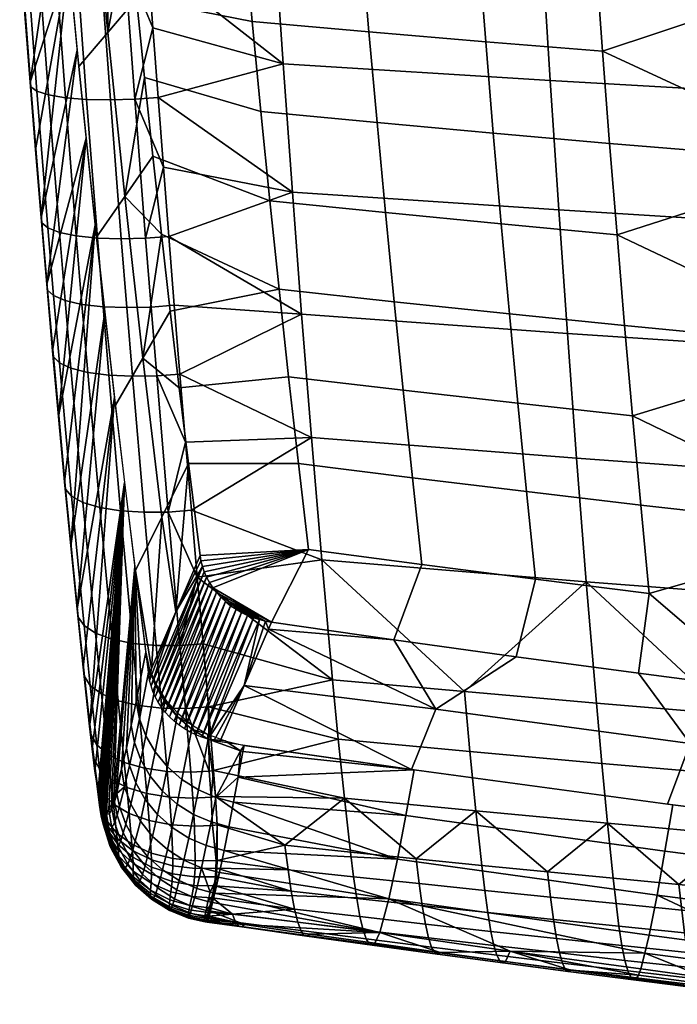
# Model space of a CAD drawing. Header units: millimetres. Extents: x -347 to 347, y -351 to 323.
# Tile 1 of 256: x -250 to -212, y -246 to -188. Entities that reach past the tile are written whole.
import ezdxf

# ---------------------------------------------------------------- set-up
doc = ezdxf.new("R2010")
doc.units = ezdxf.units.MM
doc.layers.add('ram', color=7, linetype='Continuous', true_color=0x282828)
doc.layers.add('sedak', color=7, linetype='Continuous', true_color=0x3f70a0)

msp = doc.modelspace()

# ---------------------------------------------------------------- meshes
at = {"layer": 'ram'}
mesh = msp.add_polyface(dxfattribs=at)
corners = [(-203.941, -168.769, 416.662), (-189.742, -175.318, 413.663), (-203.639, -174.585, 415.893), (-217.513, -173.762, 418.199), (-217.871, -168.016, 419.017), (-210.908, -168.403, 417.83), (-210.579, -174.185, 417.037), (-217.151, -179.243, 417.281), (-203.009, -185.666, 414.047), (-216.771, -184.698, 416.233), (-216.373, -190.122, 415.055), (-202.315, -196.638, 411.715), (-215.959, -195.513, 413.749), (-215.527, -200.869, 412.316), (-201.563, -207.482, 408.905), (-231.365, -172.848, 420.58), (-231.779, -167.174, 421.446), (-224.828, -167.606, 420.222), (-224.442, -173.316, 419.38), (-230.509, -183.637, 418.496), (-230.947, -178.257, 419.607), (-224.052, -178.761, 418.435), (-223.643, -184.179, 417.355), (-229.576, -194.291, 415.864), (-230.052, -188.982, 417.248), (-223.216, -189.564, 416.142), (-222.771, -194.915, 414.797), (-222.308, -200.227, 413.32), (-229.082, -199.561, 414.344), (-238.282, -172.356, 421.798), (-238.725, -166.72, 422.688), (-237.368, -183.07, 419.657), (-237.835, -177.729, 420.799), (-236.374, -193.644, 416.952), (-236.881, -188.376, 418.375), (-235.849, -198.869, 415.389), (-244.972, -172.954, 422.814), (-245.378, -168.214, 423.625), (-244.11, -182.363, 420.847), (-244.549, -177.671, 421.888), (-243.654, -187.026, 419.692), (-242.695, -196.257, 417.045), (-243.182, -191.658, 418.424), (-235.307, -204.05, 413.689), (-242.194, -200.82, 415.553), (-246.704, -174.373, 432.17), (-248.436, -175.793, 441.526), (-248.865, -170.669, 442.36), (-247.122, -169.441, 432.992), (-246.267, -179.282, 431.228), (-247.985, -180.894, 440.569), (-245.34, -189.021, 428.992), (-247.026, -191.015, 438.292), (-244.343, -198.633, 426.29), (-245.991, -201.008, 435.535), (-246.1, -168.722, 427.505), (-245.689, -173.542, 426.689), (-245.261, -178.338, 425.757), (-243.654, -187.026, 419.692), (-243.182, -191.658, 418.424), (-245.378, -168.214, 423.625), (-244.972, -172.954, 422.814), (-244.549, -177.671, 421.888), (-244.11, -182.363, 420.847), (-242.695, -196.257, 417.045), (-242.194, -200.82, 415.553)]
mesh.append_faces([[corners[k] for k in face] for face in [(0, 1, 2, 2), (3, 4, 5, 6), (6, 5, 0, 2), (6, 7, 3, 3), (7, 8, 9, 9), (8, 6, 2, 2), (6, 8, 7, 7), (10, 11, 12, 12), (8, 10, 9, 9), (11, 10, 8, 8), (11, 13, 12, 12), (14, 13, 11, 11), (15, 16, 17, 18), (18, 17, 4, 3), (19, 20, 21, 22), (22, 21, 7, 9), (21, 18, 3, 7), (20, 15, 18, 21), (23, 24, 25, 26), (26, 25, 10, 12), (25, 22, 9, 10), (24, 19, 22, 25), (27, 26, 12, 13), (28, 23, 26, 27), (29, 30, 16, 15), (31, 32, 20, 19), (32, 29, 15, 20), (33, 34, 24, 23), (34, 31, 19, 24), (35, 33, 23, 28), (29, 36, 37, 30), (31, 38, 39, 32), (34, 40, 38, 31), (35, 41, 42, 33), (43, 44, 41, 35), (33, 42, 40, 34), (32, 39, 36, 29), (45, 46, 47, 48), (49, 50, 46, 45), (51, 52, 50, 49), (53, 54, 52, 51), (45, 48, 55, 56), (57, 51, 49, 49), (51, 58, 59, 53), (49, 45, 56, 57), (55, 60, 61, 56), (62, 57, 56, 61), (63, 57, 62, 62), (51, 57, 63, 63), (58, 51, 63, 63), (64, 53, 59, 59), (65, 53, 64, 64)]])
mesh = msp.add_polyface(dxfattribs=at)
corners = [(-234.748, -209.182, 411.852), (-241.152, -209.827, 412.241), (-241.679, -205.344, 413.952), (-235.307, -204.05, 413.689), (-242.194, -200.82, 415.553), (-235.744, -223.554, 406.005), (-238.962, -221.821, 406.989), (-239.186, -221.532, 407.136), (-238.438, -222.349, 406.714), (-236.456, -223.402, 406.114), (-238.143, -222.584, 406.588), (-238.712, -222.094, 406.848), (-236.1, -223.49, 406.054), (-239.882, -219.958, 407.9), (-233.585, -219.288, 407.773), (-239.8, -220.281, 407.749), (-243.284, -208.097, 423.129), (-244.888, -210.851, 432.306), (-245.991, -201.008, 435.535), (-244.343, -198.633, 426.29), (-242.167, -217.394, 419.518), (-243.722, -220.522, 428.613), (-242.776, -226.256, 425.004), (-242.942, -226.643, 425.996), (-241.152, -209.827, 412.241), (-240.612, -214.265, 410.422), (-241.356, -222.947, 416.526), (-242.194, -200.82, 415.553), (-241.679, -205.344, 413.952), (-239.936, -219.638, 408.049), (-242.887, -226.963, 425.852), (-241.356, -222.947, 416.526), (-242.805, -227.285, 425.705), (-239.8, -220.281, 407.749), (-242.695, -227.607, 425.556), (-239.69, -220.602, 407.595), (-242.556, -227.924, 425.407), (-242.942, -226.643, 425.996), (-242.776, -226.256, 425.004), (-242.389, -228.235, 425.259), (-239.551, -220.92, 407.441), (-242.193, -228.536, 425.112), (-239.383, -221.231, 407.287), (-239.186, -221.532, 407.136), (-241.97, -228.824, 424.97), (-241.721, -229.097, 424.832), (-238.962, -221.821, 406.989), (-238.712, -222.094, 406.848), (-241.449, -229.352, 424.701), (-238.438, -222.349, 406.714), (-241.155, -229.587, 424.578), (-240.843, -229.799, 424.464), (-238.143, -222.584, 406.588), (-237.83, -222.797, 406.471), (-240.516, -229.987, 424.359), (-237.501, -222.986, 406.365), (-240.177, -230.151, 424.266), (-236.811, -223.289, 406.186), (-239.477, -230.403, 424.111), (-239.83, -230.29, 424.183), (-239.122, -230.491, 424.051), (-237.344, -227.256, 415.522), (-238.768, -230.555, 424.002), (-237.16, -223.15, 406.27), (-239.882, -219.958, 407.9), (-236.456, -223.402, 406.114), (-239.936, -219.638, 408.049)]
mesh.append_faces([[corners[k] for k in face] for face in [(0, 1, 2, 3), (4, 3, 2, 2), (5, 6, 7, 7), (8, 9, 10, 10), (11, 12, 8, 8), (5, 11, 6, 6), (13, 14, 15, 15), (16, 17, 18, 19), (20, 21, 17, 16), (22, 23, 21, 21), (22, 21, 20, 20), (16, 24, 25, 20), (22, 20, 26, 26), (27, 16, 19, 19), (20, 25, 26, 26), (24, 16, 28, 28), (27, 28, 16, 16), (25, 29, 26, 26), (30, 31, 32, 32), (33, 34, 32, 32), (34, 35, 36, 36), (37, 38, 30, 30), (39, 36, 40, 40), (41, 39, 42, 42), (43, 44, 41, 41), (45, 44, 46, 46), (38, 31, 30, 30), (47, 48, 45, 45), (48, 49, 50, 50), (51, 50, 52, 52), (51, 53, 54, 54), (55, 56, 54, 54), (57, 58, 59, 59), (60, 61, 62, 62), (59, 56, 63, 63), (60, 58, 61, 61), (32, 31, 33, 33), (64, 33, 31, 31), (40, 42, 39, 39), (35, 40, 36, 36), (33, 35, 34, 34), (43, 46, 44, 44), (49, 52, 50, 50), (47, 49, 48, 48), (46, 47, 45, 45), (42, 43, 41, 41), (53, 55, 54, 54), (63, 56, 55, 55), (57, 59, 63, 63), (53, 51, 52, 52), (65, 61, 58, 58), (66, 64, 31, 31)]])
mesh = msp.add_polyface(dxfattribs=at)
corners = [(-215.527, -200.869, 412.316), (-201.563, -207.482, 408.905), (-215.08, -206.185, 410.756), (-214.619, -211.46, 409.07), (-200.757, -218.177, 405.624), (-214.143, -216.69, 407.261), (-228.572, -204.787, 412.691), (-229.082, -199.561, 414.344), (-222.308, -200.227, 413.32), (-221.829, -205.498, 411.713), (-227.503, -215.098, 408.985), (-228.045, -209.967, 410.904), (-221.335, -210.726, 409.976), (-220.827, -215.907, 408.112), (-220.305, -221.038, 406.121), (-213.655, -221.873, 405.328), (-226.948, -220.177, 406.936), (-235.307, -204.05, 413.689), (-235.849, -198.869, 415.389), (-234.173, -214.262, 409.88), (-234.748, -209.182, 411.852), (-233.585, -219.288, 407.773), (-214.275, -226.545, 403.524), (-221.439, -225.579, 404.325), (-207.104, -227.478, 402.749), (-199.926, -228.38, 402.001), (-239.936, -219.638, 408.049), (-240.612, -214.265, 410.422), (-228.596, -224.582, 405.152), (-235.744, -223.554, 406.005), (-239.186, -221.532, 407.136), (-237.501, -222.986, 406.365), (-237.83, -222.797, 406.471), (-237.16, -223.15, 406.27), (-236.811, -223.289, 406.186), (-238.438, -222.349, 406.714), (-236.1, -223.49, 406.054), (-236.456, -223.402, 406.114), (-238.143, -222.584, 406.588), (-238.712, -222.094, 406.848), (-241.152, -209.827, 412.241), (-239.383, -221.231, 407.287), (-239.551, -220.92, 407.441), (-239.882, -219.958, 407.9), (-239.69, -220.602, 407.595), (-239.8, -220.281, 407.749), (-211.25, -230.657, 412.008), (-212.566, -234.2, 420.965), (-227.55, -232.169, 422.657), (-226.141, -228.647, 413.68), (-196.328, -232.53, 410.451), (-197.552, -236.092, 419.388), (-237.344, -227.256, 415.522), (-238.768, -230.555, 424.002), (-221.439, -225.579, 404.325), (-214.275, -226.545, 403.524), (-207.104, -227.478, 402.749), (-199.926, -228.38, 402.001), (-235.919, -223.957, 407.042), (-235.744, -223.554, 406.005), (-228.596, -224.582, 405.152), (-236.1, -223.49, 406.054), (-235.919, -223.957, 407.042), (-237.344, -227.256, 415.522), (-235.744, -223.554, 406.005), (-236.456, -223.402, 406.114), (-239.477, -230.403, 424.111), (-236.811, -223.289, 406.186)]
mesh.append_faces([[corners[k] for k in face] for face in [(0, 1, 2, 2), (3, 4, 5, 5), (1, 3, 2, 2), (4, 3, 1, 1), (6, 7, 8, 9), (9, 8, 0, 2), (10, 11, 12, 13), (13, 12, 3, 5), (12, 9, 2, 3), (11, 6, 9, 12), (14, 13, 5, 15), (16, 10, 13, 14), (17, 18, 7, 6), (19, 20, 11, 10), (20, 17, 6, 11), (21, 19, 10, 16), (15, 22, 23, 14), (24, 15, 4, 4), (15, 24, 22, 22), (25, 24, 4, 4), (4, 15, 5, 5), (21, 26, 27, 19), (28, 16, 14, 23), (29, 21, 16, 28), (30, 21, 29, 29), (31, 32, 33, 33), (34, 33, 32, 32), (35, 36, 37, 37), (37, 34, 38, 38), (38, 34, 32, 32), (36, 39, 29, 29), (19, 27, 40, 20), (30, 41, 21, 21), (41, 42, 21, 21), (43, 26, 21, 21), (42, 44, 21, 21), (44, 45, 21, 21), (46, 47, 48, 49), (50, 51, 47, 46), (52, 48, 53, 53), (49, 48, 52, 52), (49, 54, 55, 46), (46, 56, 57, 50), (58, 49, 52, 52), (59, 60, 58, 58), (60, 49, 58, 58), (54, 49, 60, 60), (56, 46, 55, 55), (61, 62, 63, 63), (62, 61, 64, 64), (61, 63, 65, 65), (65, 66, 67, 67)]])
at = {"layer": 'sedak'}
mesh = msp.add_polyface(dxfattribs=at)
corners = [(-247.499, -219.07, 468.19), (-246.067, -200.305, 435.746), (-245.513, -205.368, 434.169), (-248.219, -211.512, 470.685), (-246.603, -195.202, 437.2), (-249.242, -199.851, 473.822), (-247.617, -184.893, 439.73), (-247.12, -190.064, 438.528), (-248.093, -179.692, 440.806), (-249.884, -191.933, 475.566), (-248.909, -203.766, 472.85), (-247.126, -222.765, 466.793), (-244.941, -210.39, 432.469), (-246.394, -229.515, 463.754), (-246.767, -226.182, 465.363), (-248.567, -207.661, 471.804), (-247.861, -215.335, 469.477), (-249.567, -195.899, 474.727), (-250.192, -187.951, 476.341), (-245.183, -192.965, 482.541), (-243.756, -192.922, 482.885), (-244.354, -184.741, 484.397), (-245.783, -184.789, 484.057), (-246.573, -192.94, 481.875), (-247.175, -184.779, 483.392), (-247.814, -192.842, 480.9), (-248.418, -184.706, 482.416), (-248.805, -192.675, 479.68), (-249.411, -184.573, 481.191), (-249.483, -192.453, 478.313), (-250.089, -184.392, 479.817), (-249.832, -192.199, 476.91), (-250.44, -184.18, 478.406), (-245.939, -201.055, 480.091), (-244.552, -201.097, 480.759), (-247.177, -200.929, 479.12), (-248.165, -200.725, 477.906), (-248.841, -200.461, 476.548), (-249.19, -200.161, 475.155), (-245.611, -205.08, 479.093), (-244.226, -205.131, 479.761), (-246.847, -204.938, 478.123), (-247.834, -204.713, 476.914), (-248.508, -204.426, 475.562), (-248.857, -204.101, 474.176), (-245.275, -209.087, 478.017), (-243.893, -209.149, 478.685), (-246.508, -208.929, 477.05), (-247.493, -208.683, 475.845), (-248.167, -208.371, 474.5), (-248.515, -208.021, 473.122), (-245.81, -216.83, 474.645), (-244.584, -217.028, 475.604), (-246.789, -216.534, 473.455), (-247.46, -216.165, 472.13), (-247.807, -215.754, 470.774), (-247.07, -223.258, 468.056), (-246.723, -223.745, 469.377), (-249.567, -195.899, 474.727), (-249.242, -199.851, 473.822), (-250.192, -187.951, 476.341), (-249.884, -191.933, 475.566), (-248.909, -203.766, 472.85), (-248.567, -207.661, 471.804), (-248.219, -211.512, 470.685), (-247.861, -215.335, 469.477), (-250.491, -183.957, 477.053), (-247.499, -219.07, 468.19)]
mesh.append_faces([[corners[k] for k in face] for face in [(0, 1, 2, 2), (3, 4, 1, 1), (5, 6, 7, 7), (8, 6, 9, 9), (10, 7, 4, 4), (11, 2, 12, 12), (13, 14, 12, 12), (14, 11, 12, 12), (4, 3, 15, 15), (1, 16, 3, 3), (0, 2, 11, 11), (1, 0, 16, 16), (6, 5, 17, 17), (10, 4, 15, 15), (5, 7, 10, 10), (6, 17, 9, 9), (8, 9, 18, 18), (19, 20, 21, 22), (23, 19, 22, 24), (25, 23, 24, 26), (27, 25, 26, 28), (29, 27, 28, 30), (31, 29, 30, 32), (33, 34, 19, 23), (35, 33, 23, 25), (36, 35, 25, 27), (37, 36, 27, 29), (38, 37, 29, 31), (39, 40, 34, 33), (41, 39, 33, 35), (42, 41, 35, 36), (43, 42, 36, 37), (44, 43, 37, 38), (45, 46, 40, 39), (47, 45, 39, 41), (48, 47, 41, 42), (49, 48, 42, 43), (50, 49, 43, 44), (51, 52, 45, 47), (53, 51, 47, 48), (54, 53, 48, 49), (55, 54, 49, 50), (56, 57, 54, 55), (31, 58, 59, 38), (32, 60, 61, 31), (38, 59, 62, 44), (44, 62, 63, 50), (50, 64, 65, 55), (32, 66, 60, 60), (31, 61, 58, 58), (67, 55, 65, 65), (64, 50, 63, 63)]])
mesh = msp.add_polyface(dxfattribs=at)
corners = [(-202.337, -215.071, 474.82), (-201.808, -222.382, 472.5), (-186.253, -223.492, 471.277), (-186.742, -216.11, 473.618), (-217.896, -213.948, 476.118), (-217.329, -221.183, 473.821), (-233.416, -212.742, 477.513), (-232.811, -219.895, 475.24), (-187.208, -208.657, 475.683), (-171.115, -217.065, 472.512), (-171.543, -209.548, 474.601), (-202.839, -207.689, 476.86), (-218.435, -206.642, 478.131), (-233.992, -205.517, 479.496), (-187.643, -201.284, 477.472), (-171.944, -202.113, 476.413), (-203.31, -200.383, 478.624), (-218.94, -199.409, 479.868), (-234.53, -198.362, 481.204), (-188.076, -193.551, 479.106), (-172.341, -194.314, 478.071), (-203.777, -192.721, 480.232), (-219.441, -191.823, 481.448), (-235.064, -190.859, 482.754), (-188.483, -185.824, 480.509), (-172.716, -186.519, 479.496), (-204.216, -185.068, 481.61), (-219.912, -184.25, 482.799), (-235.567, -183.371, 484.077), (-240.101, -220.913, 475.373), (-240.438, -216.996, 476.71), (-240.777, -213.011, 477.956), (-241.11, -209.018, 479.104), (-241.44, -204.996, 480.173), (-241.763, -200.96, 481.164), (-242.39, -192.824, 482.936), (-242.986, -184.648, 484.442), (-242.08, -196.897, 482.085), (-242.692, -188.741, 483.721), (-243.273, -180.536, 485.101), (-244.552, -201.097, 480.759), (-243.127, -201.06, 481.107), (-243.756, -192.922, 482.885), (-245.183, -192.965, 482.541), (-244.226, -205.131, 479.761), (-242.803, -205.098, 480.111), (-243.893, -209.149, 478.685), (-242.472, -209.121, 479.038), (-243.209, -217.115, 476.272), (-241.795, -217.099, 476.632), (-244.584, -217.028, 475.604), (-245.275, -209.087, 478.017), (-244.354, -184.741, 484.397), (-242.692, -188.741, 483.721), (-242.986, -184.648, 484.442), (-243.273, -180.536, 485.101), (-242.08, -196.897, 482.085), (-242.39, -192.824, 482.936), (-241.763, -200.96, 481.164), (-241.44, -204.996, 480.173), (-241.11, -209.018, 479.104), (-240.438, -216.996, 476.71), (-240.777, -213.011, 477.956), (-240.101, -220.913, 475.373)]
mesh.append_faces([[corners[k] for k in face] for face in [(0, 1, 2, 3), (4, 5, 1, 0), (6, 7, 5, 4), (8, 3, 9, 10), (11, 0, 3, 8), (12, 4, 0, 11), (13, 6, 4, 12), (14, 8, 10, 15), (16, 11, 8, 14), (17, 12, 11, 16), (18, 13, 12, 17), (19, 14, 15, 20), (21, 16, 14, 19), (22, 17, 16, 21), (23, 18, 17, 22), (24, 19, 20, 25), (26, 21, 19, 24), (27, 22, 21, 26), (28, 23, 22, 27), (29, 7, 30, 30), (31, 6, 32, 32), (13, 33, 32, 32), (13, 32, 6, 6), (30, 6, 31, 31), (34, 33, 13, 13), (23, 35, 18, 18), (18, 34, 13, 13), (28, 36, 23, 23), (18, 35, 37, 37), (37, 34, 18, 18), (23, 36, 38, 38), (39, 36, 28, 28), (38, 35, 23, 23), (7, 6, 30, 30), (40, 41, 42, 43), (44, 45, 41, 40), (46, 47, 45, 44), (48, 49, 47, 46), (50, 48, 46, 51), (52, 53, 54, 54), (52, 54, 55, 55), (42, 56, 57, 57), (41, 58, 56, 56), (59, 45, 47, 60), (49, 61, 62, 62), (47, 62, 60, 60), (58, 41, 45, 59), (49, 63, 61, 61), (42, 57, 53, 53), (53, 52, 42, 42), (41, 56, 42, 42), (49, 62, 47, 47)]])
mesh = msp.add_polyface(dxfattribs=at)
corners = [(-244.539, -232.166, 445.943), (-243.75, -220.296, 428.706), (-244.249, -230.934, 442.06), (-243.964, -229.606, 438.184), (-244.977, -233.8, 451.714), (-244.353, -215.367, 430.648), (-245.266, -234.518, 455.299), (-245.125, -234.228, 453.59), (-244.834, -233.305, 449.854), (-245.869, -233.639, 461.114), (-245.836, -233.846, 460.906), (-245.569, -234.636, 458.617), (-245.492, -234.678, 457.822), (-245.418, -234.669, 457.024), (-245.606, -234.594, 458.992), (-245.645, -234.535, 459.363), (-245.714, -234.382, 459.987), (-245.745, -234.285, 460.253), (-245.679, -234.468, 459.678), (-245.777, -234.16, 460.507), (-245.806, -234.014, 460.715), (-244.941, -210.39, 432.469), (-246.394, -229.515, 463.754), (-245.902, -233.421, 461.31), (-246.078, -232.128, 462.259), (-246.238, -230.838, 463.034), (-245.087, -224.548, 471.835), (-243.873, -224.797, 472.78), (-244.584, -217.028, 475.604), (-245.81, -216.83, 474.645), (-246.057, -224.187, 470.67), (-246.789, -216.534, 473.455), (-246.723, -223.745, 469.377), (-247.46, -216.165, 472.13), (-244.735, -228.155, 470.305), (-243.53, -228.438, 471.238), (-245.698, -227.751, 469.161), (-246.36, -227.26, 467.893), (-246.708, -226.724, 466.599), (-247.07, -223.258, 468.056), (-244.374, -231.765, 468.524), (-243.185, -232.101, 469.434), (-245.325, -231.298, 467.416), (-245.982, -230.737, 466.192), (-246.33, -230.127, 464.945), (-245.169, -232.727, 466.618), (-244.225, -233.226, 467.706), (-245.823, -232.131, 465.42), (-246.171, -231.486, 464.199), (-246.005, -232.838, 463.374), (-245.656, -233.546, 464.542), (-247.807, -215.754, 470.774), (-247.499, -219.07, 468.19), (-247.126, -222.765, 466.793), (-246.767, -226.182, 465.363), (-246.402, -229.639, 463.991), (-246.245, -230.97, 463.266), (-246.084, -232.272, 462.481), (-246.394, -229.515, 463.754), (-246.238, -230.838, 463.034), (-246.078, -232.128, 462.259), (-245.903, -233.454, 461.348), (-244.349, -233.188, 445.643), (-244.539, -232.166, 445.943), (-244.249, -230.934, 442.06), (-244.057, -231.943, 441.737), (-243.964, -229.606, 438.184), (-243.769, -230.604, 437.841)]
mesh.append_faces([[corners[k] for k in face] for face in [(0, 1, 2, 2), (2, 1, 3, 3), (4, 5, 1, 1), (6, 5, 7, 7), (8, 4, 1, 1), (7, 5, 4, 4), (9, 5, 10, 10), (0, 8, 1, 1), (11, 5, 12, 12), (13, 12, 5, 5), (14, 15, 5, 5), (11, 14, 5, 5), (13, 5, 6, 6), (16, 17, 5, 5), (5, 18, 16, 16), (5, 17, 19, 19), (5, 19, 20, 20), (18, 5, 15, 15), (20, 10, 5, 5), (21, 5, 22, 22), (9, 23, 5, 5), (23, 24, 5, 5), (5, 24, 25, 25), (25, 22, 5, 5), (26, 27, 28, 29), (30, 26, 29, 31), (32, 30, 31, 33), (34, 35, 27, 26), (36, 34, 26, 30), (37, 36, 30, 32), (38, 37, 32, 39), (40, 41, 35, 34), (42, 40, 34, 36), (43, 42, 36, 37), (44, 43, 37, 38), (45, 46, 40, 42), (47, 45, 42, 43), (48, 47, 43, 44), (49, 50, 47, 48), (51, 52, 53, 39), (39, 53, 54, 38), (55, 56, 48, 44), (49, 48, 56, 57), (56, 55, 58, 58), (56, 59, 60, 57), (38, 54, 55, 55), (60, 61, 57, 57), (38, 55, 44, 44), (55, 54, 58, 58), (59, 56, 58, 58), (62, 63, 64, 65), (65, 64, 66, 67)]])
mesh = msp.add_polyface(dxfattribs=at)
corners = [(-227.891, -234.877, 429.66), (-227.394, -232.191, 422.639), (-212.253, -234.24, 420.931), (-212.719, -236.957, 428.03), (-185.74, -230.752, 468.601), (-185.469, -234.373, 467.071), (-177.711, -234.948, 466.486), (-177.971, -231.308, 468.019), (-201.254, -229.57, 469.841), (-200.962, -233.147, 468.318), (-193.22, -233.772, 467.682), (-193.501, -230.173, 469.209), (-216.734, -228.292, 471.18), (-216.42, -231.824, 469.665), (-208.695, -232.498, 468.979), (-208.999, -228.942, 470.498), (-216.089, -235.322, 467.962), (-208.376, -236.022, 467.279), (-200.654, -236.696, 466.621), (-232.176, -226.919, 472.619), (-231.841, -230.402, 471.111), (-224.135, -231.125, 470.375), (-224.46, -227.617, 471.887), (-231.488, -233.847, 469.402), (-223.793, -234.597, 468.669), (-186.253, -223.492, 471.277), (-170.666, -224.513, 470.152), (-201.808, -222.382, 472.5), (-217.329, -221.183, 473.821), (-232.811, -219.895, 475.24), (-186.742, -216.11, 473.618), (-171.115, -217.065, 472.512), (-237.705, -232.617, 428.644), (-239.025, -233.765, 469.772), (-234.97, -236.613, 467.881), (-240.101, -220.913, 475.373), (-239.759, -224.822, 473.909), (-239.14, -232.238, 470.595), (-239.441, -228.503, 472.381), (-237.981, -234.091, 432.558), (-237.427, -231.119, 424.75), (-237.361, -230.762, 423.83), (-240.033, -233.372, 432.676), (-239.015, -233.813, 432.586), (-239.291, -235.249, 436.508), (-240.312, -234.806, 436.592), (-239.407, -232.266, 470.588), (-239.14, -232.238, 470.595), (-239.441, -228.503, 472.381), (-239.025, -233.765, 469.772), (-239.291, -233.791, 469.762), (-239.203, -235.447, 468.77), (-238.94, -235.422, 468.784), (-238.254, -235.528, 436.484), (-237.981, -234.091, 432.558), (-237.427, -231.119, 424.75), (-237.705, -232.617, 428.644), (-237.564, -231.091, 424.751), (-237.361, -230.762, 423.83), (-239.468, -230.404, 424.878), (-240.422, -229.807, 425.04), (-239.494, -230.1, 424.208), (-238.469, -230.508, 423.99)]
mesh.append_faces([[corners[k] for k in face] for face in [(0, 1, 2, 3), (4, 5, 6, 7), (8, 9, 10, 11), (11, 10, 5, 4), (12, 13, 14, 15), (13, 16, 17, 14), (14, 17, 18, 9), (15, 14, 9, 8), (19, 20, 21, 22), (20, 23, 24, 21), (21, 24, 16, 13), (22, 21, 13, 12), (25, 4, 7, 7), (26, 25, 7, 7), (11, 4, 25, 25), (27, 8, 11, 11), (25, 27, 11, 11), (15, 8, 27, 27), (28, 12, 15, 15), (27, 28, 15, 15), (22, 12, 28, 28), (29, 19, 22, 22), (28, 29, 22, 22), (30, 25, 26, 31), (0, 32, 1, 1), (33, 34, 23, 23), (35, 19, 29, 29), (19, 35, 36, 36), (37, 23, 20, 20), (19, 38, 20, 20), (38, 19, 36, 36), (39, 32, 0, 0), (32, 40, 1, 1), (40, 41, 1, 1), (33, 23, 37, 37), (37, 20, 38, 38), (42, 43, 44, 45), (46, 47, 48, 48), (49, 50, 51, 52), (50, 49, 47, 47), (50, 47, 46, 46), (53, 44, 43, 54), (55, 56, 57, 57), (56, 54, 43, 43), (58, 55, 57, 57), (59, 43, 42, 42), (43, 59, 57, 57), (59, 60, 61, 61), (62, 59, 61, 61), (56, 43, 57, 57), (62, 58, 57, 57), (62, 57, 59, 59)]])
mesh = msp.add_polyface(dxfattribs=at)
corners = [(-243.399, -226.771, 430.454), (-243.683, -228.213, 434.329), (-243.75, -220.296, 428.706), (-243.964, -229.606, 438.184), (-243.115, -225.303, 426.588), (-242.511, -224.92, 473.445), (-241.109, -224.922, 473.814), (-241.795, -217.099, 476.632), (-243.209, -217.115, 476.272), (-243.873, -224.797, 472.78), (-244.584, -217.028, 475.604), (-242.178, -228.585, 471.9), (-240.784, -228.601, 472.273), (-243.53, -228.438, 471.238), (-241.851, -232.288, 470.088), (-240.472, -232.327, 470.469), (-243.185, -232.101, 469.434), (-241.72, -233.795, 469.252), (-240.351, -233.847, 469.636), (-243.045, -233.589, 468.602), (-244.225, -233.226, 467.706), (-244.374, -231.765, 468.524), (-241.606, -235.414, 468.244), (-240.253, -235.491, 468.632), (-242.913, -235.171, 467.606), (-244.076, -234.759, 466.738), (-243.138, -233.925, 441.142), (-242.419, -234.812, 440.898), (-242.709, -236.093, 444.872), (-243.43, -235.195, 445.094), (-243.688, -232.955, 441.426), (-243.981, -234.212, 445.356), (-241.274, -234.198, 436.739), (-240.312, -234.806, 436.592), (-240.592, -236.19, 440.572), (-241.558, -235.577, 440.706), (-242.132, -233.441, 436.947), (-242.849, -232.564, 437.208), (-243.398, -231.604, 437.511), (-243.769, -230.604, 437.841), (-244.057, -231.943, 441.737), (-240.992, -232.769, 432.831), (-240.033, -233.372, 432.676), (-241.848, -232.018, 433.048), (-242.563, -231.148, 433.319), (-243.113, -230.196, 433.633), (-243.486, -229.204, 433.975), (-239.759, -224.822, 473.909), (-240.101, -220.913, 475.373), (-239.441, -228.503, 472.381), (-239.407, -232.266, 470.588), (-239.291, -233.791, 469.762), (-239.203, -235.447, 468.77), (-239.468, -230.404, 424.878), (-240.422, -229.807, 425.04), (-241.274, -229.065, 425.265), (-239.494, -230.1, 424.208), (-240.423, -229.554, 424.48), (-241.989, -228.205, 425.546), (-241.934, -228.111, 425.182), (-242.486, -227.245, 425.606), (-242.539, -227.264, 425.87), (-241.241, -228.886, 424.806), (-242.914, -226.284, 426.223), (-242.885, -226.304, 426.075), (-243.964, -229.606, 438.184), (-243.683, -228.213, 434.329), (-243.115, -225.303, 426.588), (-243.399, -226.771, 430.454)]
mesh.append_faces([[corners[k] for k in face] for face in [(0, 1, 2, 2), (1, 3, 2, 2), (2, 4, 0, 0), (5, 6, 7, 8), (9, 5, 8, 10), (11, 12, 6, 5), (13, 11, 5, 9), (14, 15, 12, 11), (16, 14, 11, 13), (17, 18, 15, 14), (19, 17, 14, 16), (20, 19, 16, 21), (22, 23, 18, 17), (24, 22, 17, 19), (25, 24, 19, 20), (26, 27, 28, 29), (30, 26, 29, 31), (32, 33, 34, 35), (36, 32, 35, 27), (37, 36, 27, 26), (38, 37, 26, 30), (39, 38, 30, 40), (41, 42, 33, 32), (43, 41, 32, 36), (44, 43, 36, 37), (45, 44, 37, 38), (46, 45, 38, 39), (6, 47, 48, 48), (47, 6, 12, 49), (12, 50, 49, 49), (7, 6, 48, 48), (12, 15, 50, 50), (15, 18, 51, 50), (18, 23, 52, 51), (53, 42, 41, 54), (54, 41, 43, 55), (56, 54, 57, 57), (57, 54, 55, 55), (44, 58, 55, 43), (55, 58, 59, 59), (60, 58, 61, 61), (59, 58, 60, 60), (62, 55, 59, 59), (62, 57, 55, 55), (45, 61, 58, 44), (46, 63, 61, 45), (60, 61, 64, 64), (39, 65, 66, 46), (63, 67, 64, 64), (63, 64, 61, 61), (46, 68, 67, 63), (68, 46, 66, 66)]])
mesh = msp.add_polyface(dxfattribs=at)
corners = [(-245.008, -234.204, 465.691), (-244.076, -234.759, 466.738), (-244.225, -233.226, 467.706), (-245.169, -232.727, 466.618), (-245.656, -233.546, 464.542), (-245.823, -232.131, 465.42), (-245.462, -235.095, 463.333), (-244.826, -235.88, 464.355), (-245.814, -234.257, 462.297), (-246.005, -232.838, 463.374), (-245.776, -234.512, 462.057), (-245.423, -235.387, 463.047), (-245.736, -234.765, 461.787), (-245.381, -235.686, 462.711), (-244.647, -234.339, 449.579), (-244.28, -235.376, 449.317), (-244.426, -235.89, 451.225), (-244.792, -234.844, 451.463), (-244.349, -233.188, 445.643), (-243.981, -234.212, 445.356), (-244.057, -231.943, 441.737), (-243.688, -232.955, 441.426), (-245.836, -233.877, 460.935), (-245.806, -234.047, 460.742), (-245.698, -234.983, 461.514), (-245.776, -234.196, 460.528), (-245.743, -234.327, 460.27), (-245.608, -235.385, 460.722), (-245.654, -235.206, 461.148), (-246.084, -232.272, 462.481), (-245.903, -233.454, 461.348), (-245.87, -233.673, 461.15), (-245.869, -233.639, 461.114), (-245.806, -234.014, 460.715), (-245.777, -234.16, 460.507), (-245.902, -233.421, 461.31), (-245.836, -233.846, 460.906), (-246.078, -232.128, 462.259), (-245.712, -234.424, 460.001), (-245.676, -234.517, 459.69), (-245.528, -235.594, 459.965), (-245.569, -235.498, 460.36), (-245.448, -235.723, 459.157), (-245.49, -235.664, 459.59), (-245.642, -234.584, 459.373), (-245.603, -234.651, 458.999), (-244.943, -235.289, 453.388), (-245.089, -235.6, 455.168), (-245.24, -234.771, 455.267), (-245.098, -234.476, 453.542), (-244.945, -234.071, 451.648), (-244.802, -233.574, 449.781), (-244.834, -233.305, 449.854), (-244.539, -232.166, 445.943), (-245.679, -234.468, 459.678), (-245.745, -234.285, 460.253), (-245.714, -234.382, 459.987), (-245.606, -234.594, 458.992), (-245.569, -234.636, 458.617), (-245.565, -234.693, 458.623), (-245.492, -234.678, 457.822), (-245.645, -234.535, 459.363), (-245.482, -234.798, 457.824), (-245.418, -234.669, 457.024), (-245.408, -234.788, 457.021), (-245.266, -234.518, 455.299), (-245.125, -234.228, 453.59), (-244.977, -233.8, 451.714)]
mesh.append_faces([[corners[k] for k in face] for face in [(0, 1, 2, 3), (4, 0, 3, 5), (6, 7, 0, 4), (8, 6, 4, 9), (10, 11, 6, 8), (12, 13, 11, 10), (14, 15, 16, 17), (18, 19, 15, 14), (20, 21, 19, 18), (22, 23, 24, 12), (25, 26, 27, 28), (23, 25, 28, 24), (29, 30, 8, 9), (30, 31, 10, 8), (31, 32, 22, 22), (12, 10, 31, 22), (23, 33, 34, 25), (30, 35, 32, 31), (22, 36, 33, 23), (36, 22, 32, 32), (35, 30, 37, 37), (38, 39, 40, 41), (42, 43, 44, 45), (46, 47, 48, 49), (14, 17, 50, 51), (52, 51, 50, 50), (51, 18, 14, 14), (17, 46, 49, 50), (53, 18, 51, 51), (41, 27, 26, 38), (39, 38, 54, 54), (26, 55, 56, 38), (39, 44, 43, 40), (45, 57, 58, 59), (44, 57, 45, 45), (58, 60, 59, 59), (44, 39, 54, 54), (55, 25, 34, 34), (26, 25, 55, 55), (54, 38, 56, 56), (57, 44, 61, 61), (54, 61, 44, 44), (60, 62, 59, 59), (63, 64, 62, 60), (65, 64, 63, 63), (65, 49, 48, 48), (49, 65, 66, 66), (66, 67, 49, 49), (64, 65, 48, 48), (50, 49, 67, 67), (53, 51, 52, 52), (67, 52, 50, 50)]])
mesh = msp.add_polyface(dxfattribs=at)
corners = [(-233.516, -241.81, 455.039), (-237.329, -241.256, 455.385), (-229.406, -241.727, 450.913), (-237.671, -241.35, 459.233), (-237.495, -241.389, 457.304), (-233.679, -241.928, 456.961), (-233.853, -241.869, 458.888), (-229.7, -242.355, 454.699), (-229.861, -242.459, 456.623), (-230.033, -242.38, 458.55), (-238.04, -240.641, 462.828), (-237.852, -241.112, 461.073), (-234.031, -241.608, 460.725), (-234.216, -241.113, 462.477), (-230.208, -242.095, 460.384), (-230.39, -241.577, 462.13), (-234.405, -240.351, 464.096), (-230.576, -240.793, 463.744), (-234.598, -239.299, 465.542), (-230.766, -239.723, 465.185), (-234.785, -238.044, 466.779), (-230.95, -238.455, 466.415), (-234.97, -236.613, 467.881), (-231.132, -237.013, 467.513), (-231.488, -233.847, 469.402), (-239.078, -239.418, 448.582), (-228.885, -239.754, 443.747), (-239.059, -238.989, 465.735), (-238.932, -237.501, 467.255), (-238.954, -237.956, 466.849), (-239.497, -241.093, 457.305), (-239.426, -240.86, 454.934), (-239.329, -240.476, 452.78), (-239.208, -239.963, 450.592), (-239.514, -241.122, 458.491), (-239.515, -241.072, 459.792), (-228.382, -237.428, 436.648), (-238.527, -236.916, 440.482), (-238.254, -235.528, 436.484), (-237.981, -234.091, 432.558), (-238.8, -238.215, 444.512), (-239.459, -240.771, 461.878), (-238.995, -238.467, 466.336), (-238.94, -235.422, 468.784), (-239.025, -233.765, 469.772), (-239.505, -241.008, 460.463), (-239.199, -239.698, 464.697), (-239.409, -240.556, 462.683), (-239.344, -240.281, 463.494), (-238.932, -237.501, 467.255), (-238.982, -237.505, 467.252), (-239.004, -237.959, 466.845), (-238.954, -237.956, 466.849), (-238.94, -235.422, 468.784), (-238.995, -238.467, 466.336), (-239.038, -238.47, 466.332), (-239.101, -238.991, 465.73), (-239.059, -238.989, 465.735), (-238.527, -236.916, 440.482), (-239.567, -236.637, 440.499), (-239.291, -235.249, 436.508), (-238.254, -235.528, 436.484), (-239.078, -239.418, 448.582), (-239.352, -239.361, 448.577), (-238.8, -238.215, 444.512)]
mesh.append_faces([[corners[k] for k in face] for face in [(0, 1, 2, 2), (3, 4, 5, 6), (4, 1, 0, 5), (5, 0, 7, 8), (6, 5, 8, 9), (10, 11, 12, 13), (11, 3, 6, 12), (12, 6, 9, 14), (13, 12, 14, 15), (10, 13, 16, 16), (16, 13, 15, 17), (18, 16, 17, 19), (20, 18, 19, 21), (22, 20, 21, 23), (22, 23, 24, 24), (2, 25, 26, 26), (18, 27, 16, 16), (22, 28, 20, 20), (20, 29, 18, 18), (30, 31, 1, 1), (32, 1, 31, 31), (32, 33, 2, 2), (2, 33, 25, 25), (34, 4, 3, 3), (4, 34, 30, 30), (34, 3, 35, 35), (1, 4, 30, 30), (36, 37, 38, 38), (39, 36, 38, 38), (40, 37, 26, 26), (40, 26, 25, 25), (2, 1, 32, 32), (10, 41, 11, 11), (29, 42, 18, 18), (20, 28, 29, 29), (27, 18, 42, 42), (43, 28, 22, 22), (44, 43, 22, 22), (45, 35, 3, 3), (46, 10, 16, 16), (47, 10, 48, 48), (47, 41, 10, 10), (10, 46, 48, 48), (16, 27, 46, 46), (11, 45, 3, 3), (49, 50, 51, 52), (50, 49, 53, 53), (54, 55, 56, 57), (52, 51, 55, 55), (54, 52, 55, 55), (58, 59, 60, 61), (62, 63, 64, 64)]])
mesh = msp.add_polyface(dxfattribs=at)
corners = [(-228.382, -237.428, 436.648), (-227.891, -234.877, 429.66), (-212.719, -236.957, 428.03), (-213.179, -239.538, 435.109), (-228.885, -239.754, 443.747), (-213.651, -241.878, 442.294), (-213.892, -242.927, 445.91), (-214.139, -243.858, 449.563), (-221.777, -242.811, 450.226), (-229.406, -241.727, 450.913), (-230.033, -242.38, 458.55), (-229.861, -242.459, 456.623), (-226.041, -242.981, 456.29), (-226.21, -242.882, 458.217), (-229.7, -242.355, 454.699), (-225.883, -242.89, 454.364), (-222.063, -243.417, 454.035), (-222.219, -243.494, 455.963), (-222.385, -243.375, 457.889), (-218.24, -243.934, 453.711), (-214.274, -244.218, 451.472), (-218.394, -243.998, 455.642), (-218.557, -243.86, 457.567), (-214.416, -244.443, 453.393), (-214.566, -244.493, 455.326), (-214.727, -244.337, 457.25), (-233.516, -241.81, 455.039), (-230.766, -239.723, 465.185), (-230.576, -240.793, 463.744), (-226.745, -241.228, 463.398), (-226.931, -240.14, 464.833), (-230.39, -241.577, 462.13), (-226.561, -242.033, 461.79), (-222.73, -242.481, 461.455), (-222.911, -241.655, 463.058), (-223.094, -240.55, 464.487), (-230.208, -242.095, 460.384), (-226.382, -242.575, 460.048), (-222.554, -243.046, 459.717), (-218.724, -243.509, 459.392), (-218.897, -242.922, 461.126), (-214.891, -243.965, 459.073), (-215.061, -243.355, 460.803), (-219.074, -242.075, 462.724), (-219.255, -240.953, 464.147), (-215.236, -242.488, 462.395), (-215.413, -241.349, 463.813), (-227.292, -237.407, 467.151), (-223.449, -237.794, 466.795), (-223.793, -234.597, 468.669), (-231.488, -233.847, 469.402), (-231.132, -237.013, 467.513), (-230.95, -238.455, 466.415), (-227.112, -238.859, 466.058), (-223.272, -239.256, 465.707), (-219.43, -239.646, 465.362), (-219.604, -238.174, 466.445), (-215.585, -240.03, 465.023), (-215.756, -238.548, 466.101), (-216.089, -235.322, 467.962), (-238.527, -236.916, 440.482), (-237.981, -234.091, 432.558)]
mesh.append_faces([[corners[k] for k in face] for face in [(0, 1, 2, 3), (4, 0, 3, 5), (6, 7, 8, 8), (8, 9, 4, 4), (4, 5, 6, 6), (6, 8, 4, 4), (10, 11, 12, 13), (11, 14, 15, 12), (12, 15, 16, 17), (13, 12, 17, 18), (15, 14, 9, 9), (8, 16, 15, 15), (9, 8, 15, 15), (19, 16, 8, 8), (20, 19, 8, 8), (18, 17, 21, 22), (17, 16, 19, 21), (21, 19, 23, 24), (22, 21, 24, 25), (9, 14, 26, 26), (27, 28, 29, 30), (28, 31, 32, 29), (29, 32, 33, 34), (30, 29, 34, 35), (31, 36, 37, 32), (36, 10, 13, 37), (37, 13, 18, 38), (32, 37, 38, 33), (33, 38, 39, 40), (38, 18, 22, 39), (39, 22, 25, 41), (40, 39, 41, 42), (35, 34, 43, 44), (34, 33, 40, 43), (43, 40, 42, 45), (44, 43, 45, 46), (47, 48, 49, 49), (50, 51, 47, 47), (49, 50, 47, 47), (51, 52, 53, 47), (52, 27, 30, 53), (53, 30, 35, 54), (47, 53, 54, 48), (48, 54, 55, 56), (54, 35, 44, 55), (55, 44, 46, 57), (56, 55, 57, 58), (56, 58, 59, 59), (49, 48, 56, 56), (59, 49, 56, 56), (4, 60, 0, 0), (0, 61, 1, 1)]])
mesh = msp.add_polyface(dxfattribs=at)
corners = [(-241.531, -237.396, 466.686), (-240.216, -237.534, 467.072), (-240.253, -235.491, 468.632), (-241.606, -235.414, 468.244), (-242.796, -237.068, 466.087), (-242.913, -235.171, 467.606), (-243.921, -236.554, 465.294), (-244.076, -234.759, 466.738), (-244.826, -235.88, 464.355), (-245.008, -234.204, 465.691), (-242.782, -237.463, 465.691), (-241.531, -237.817, 466.275), (-243.894, -236.917, 464.927), (-244.791, -236.209, 464.025), (-245.423, -235.387, 463.047), (-245.462, -235.095, 463.333), (-243.869, -237.306, 464.475), (-242.774, -237.892, 465.199), (-244.755, -236.554, 463.627), (-245.381, -235.686, 462.711), (-244.722, -236.876, 463.189), (-243.851, -237.678, 463.966), (-245.342, -235.957, 462.354), (-245.698, -234.983, 461.514), (-245.736, -234.765, 461.787), (-244.687, -237.252, 462.501), (-243.843, -238.131, 463.139), (-245.295, -236.256, 461.824), (-245.654, -235.206, 461.148), (-245.247, -236.49, 461.22), (-244.651, -237.542, 461.725), (-245.608, -235.385, 460.722), (-245.207, -236.62, 460.76), (-244.618, -237.69, 461.17), (-245.569, -235.498, 460.36), (-245.166, -236.726, 460.278), (-244.583, -237.807, 460.602), (-245.528, -235.594, 459.965), (-245.128, -236.798, 459.839), (-244.549, -237.882, 460.101), (-245.49, -235.664, 459.59), (-245.085, -236.856, 459.344), (-244.51, -237.941, 459.546), (-245.448, -235.723, 459.157), (-245.044, -236.893, 458.87), (-244.473, -237.975, 459.023), (-245.407, -235.762, 458.734), (-244.961, -236.917, 457.908), (-244.396, -237.991, 457.979), (-245.324, -235.795, 457.855), (-244.883, -236.886, 456.984), (-244.322, -237.951, 456.992), (-245.247, -235.775, 456.995), (-244.725, -236.686, 455.051), (-244.169, -237.729, 454.957), (-245.089, -235.6, 455.168), (-244.578, -236.354, 453.2), (-244.025, -237.376, 453.036), (-244.943, -235.289, 453.388), (-243.874, -236.895, 451.012), (-243.149, -237.813, 450.835), (-243.296, -238.307, 452.904), (-244.426, -235.89, 451.225), (-244.792, -234.844, 451.463), (-243.729, -236.371, 449.081), (-243.006, -237.28, 448.882), (-244.28, -235.376, 449.317), (-241.845, -236.867, 444.699), (-240.875, -237.486, 444.581), (-241.162, -238.686, 448.628), (-242.137, -238.062, 448.729), (-242.709, -236.093, 444.872), (-243.43, -235.195, 445.094), (-243.981, -234.212, 445.356), (-241.558, -235.577, 440.706), (-240.592, -236.19, 440.572), (-242.419, -234.812, 440.898), (-245.603, -234.651, 458.999), (-245.565, -234.693, 458.623), (-245.482, -234.798, 457.824), (-245.408, -234.788, 457.021), (-245.24, -234.771, 455.267)]
mesh.append_faces([[corners[k] for k in face] for face in [(0, 1, 2, 3), (4, 0, 3, 5), (6, 4, 5, 7), (8, 6, 7, 9), (10, 11, 0, 4), (12, 10, 4, 6), (13, 12, 6, 8), (14, 13, 8, 15), (16, 17, 10, 12), (18, 16, 12, 13), (19, 18, 13, 14), (20, 21, 16, 18), (22, 20, 18, 19), (23, 22, 19, 24), (25, 26, 21, 20), (27, 25, 20, 22), (28, 27, 22, 23), (29, 30, 25, 27), (31, 29, 27, 28), (32, 33, 30, 29), (34, 32, 29, 31), (35, 36, 33, 32), (37, 35, 32, 34), (38, 39, 36, 35), (40, 38, 35, 37), (41, 42, 39, 38), (43, 41, 38, 40), (44, 45, 42, 41), (46, 44, 41, 43), (47, 48, 45, 44), (49, 47, 44, 46), (50, 51, 48, 47), (52, 50, 47, 49), (53, 54, 51, 50), (55, 53, 50, 52), (56, 57, 54, 53), (58, 56, 53, 55), (59, 60, 61, 57), (62, 59, 57, 56), (63, 62, 56, 58), (64, 65, 60, 59), (66, 64, 59, 62), (67, 68, 69, 70), (71, 67, 70, 65), (72, 71, 65, 64), (73, 72, 64, 66), (74, 75, 68, 67), (76, 74, 67, 71), (77, 78, 46, 43), (49, 46, 78, 79), (55, 52, 80, 81), (52, 49, 79, 80)]])
mesh = msp.add_polyface(dxfattribs=at)
corners = [(-212.719, -236.957, 428.03), (-212.253, -234.24, 420.931), (-197.079, -236.149, 419.341), (-197.513, -238.893, 426.512), (-213.179, -239.538, 435.109), (-197.943, -241.503, 433.675), (-206.021, -242.885, 441.605), (-213.651, -241.878, 442.294), (-198.383, -243.856, 440.941), (-210.317, -244.367, 449.24), (-214.139, -243.858, 449.563), (-213.892, -242.927, 445.91), (-206.254, -243.936, 445.243), (-206.493, -244.868, 448.923), (-198.607, -244.909, 444.601), (-202.666, -245.359, 448.611), (-214.727, -244.337, 457.25), (-214.566, -244.493, 455.326), (-210.737, -244.98, 455.016), (-210.895, -244.805, 456.94), (-214.416, -244.443, 453.393), (-210.589, -244.943, 453.081), (-206.76, -245.433, 452.774), (-206.905, -245.458, 454.711), (-207.06, -245.265, 456.634), (-214.274, -244.218, 451.472), (-210.449, -244.725, 451.155), (-206.623, -245.222, 450.844), (-202.794, -245.71, 450.539), (-202.928, -245.915, 452.473), (-203.072, -245.927, 454.412), (-203.224, -245.716, 456.335), (-218.24, -243.934, 453.711), (-221.777, -242.811, 450.226), (-215.413, -241.349, 463.813), (-215.236, -242.488, 462.395), (-211.395, -242.893, 462.072), (-211.569, -241.738, 463.485), (-215.061, -243.355, 460.803), (-211.223, -243.78, 460.485), (-207.383, -244.198, 460.173), (-207.552, -243.291, 461.755), (-207.723, -242.12, 463.163), (-214.891, -243.965, 459.073), (-211.056, -244.412, 458.76), (-207.219, -244.851, 458.452), (-203.38, -245.282, 458.15), (-203.541, -244.608, 459.867), (-203.707, -243.682, 461.444), (-203.875, -242.495, 462.847), (-199.859, -244.065, 461.139), (-200.024, -242.863, 462.537), (-211.907, -238.916, 465.763), (-208.055, -239.276, 465.432), (-208.376, -236.022, 467.279), (-216.089, -235.322, 467.962), (-215.756, -238.548, 466.101), (-215.585, -240.03, 465.023), (-211.738, -240.406, 464.69), (-207.889, -240.776, 464.363), (-204.038, -241.139, 464.041), (-204.2, -239.63, 465.106), (-200.184, -241.496, 463.726), (-200.344, -239.977, 464.786), (-200.654, -236.696, 466.621)]
mesh.append_faces([[corners[k] for k in face] for face in [(0, 1, 2, 3), (4, 0, 3, 5), (6, 7, 4, 4), (5, 8, 6, 6), (4, 5, 6, 6), (9, 10, 11, 11), (12, 13, 9, 9), (11, 12, 9, 9), (11, 7, 6, 12), (12, 6, 8, 14), (15, 13, 12, 12), (12, 14, 15, 15), (16, 17, 18, 19), (17, 20, 21, 18), (18, 21, 22, 23), (19, 18, 23, 24), (20, 25, 26, 21), (25, 10, 9, 26), (26, 9, 13, 27), (21, 26, 27, 22), (22, 27, 28, 29), (27, 13, 15, 28), (24, 23, 30, 31), (23, 22, 29, 30), (25, 20, 32, 32), (33, 10, 25, 25), (34, 35, 36, 37), (35, 38, 39, 36), (36, 39, 40, 41), (37, 36, 41, 42), (38, 43, 44, 39), (43, 16, 19, 44), (44, 19, 24, 45), (39, 44, 45, 40), (40, 45, 46, 47), (45, 24, 31, 46), (42, 41, 48, 49), (41, 40, 47, 48), (49, 48, 50, 51), (52, 53, 54, 54), (55, 56, 52, 52), (54, 55, 52, 52), (56, 57, 58, 52), (57, 34, 37, 58), (58, 37, 42, 59), (52, 58, 59, 53), (53, 59, 60, 61), (59, 42, 49, 60), (60, 49, 51, 62), (61, 60, 62, 63), (54, 53, 61, 61), (64, 54, 61, 61)]])
mesh = msp.add_polyface(dxfattribs=at)
corners = [(-237.852, -241.112, 461.073), (-239.459, -240.771, 461.878), (-239.485, -240.901, 461.198), (-239.505, -241.008, 460.463), (-241.531, -237.817, 466.275), (-240.228, -237.975, 466.659), (-240.216, -237.534, 467.072), (-241.531, -237.396, 466.686), (-241.541, -238.281, 465.759), (-240.256, -238.466, 466.137), (-241.299, -239.23, 450.617), (-240.261, -239.684, 450.582), (-240.389, -240.199, 452.751), (-241.434, -239.743, 452.76), (-241.162, -238.686, 448.628), (-240.128, -239.139, 448.58), (-240.875, -237.486, 444.581), (-239.845, -237.935, 444.52), (-240.592, -236.19, 440.572), (-239.567, -236.637, 440.499), (-240.312, -234.806, 436.592), (-239.291, -235.249, 436.508), (-239.241, -239.698, 464.691), (-239.101, -238.991, 465.73), (-240.302, -238.961, 465.529), (-240.412, -239.619, 464.487), (-239.038, -238.47, 466.332), (-239.059, -238.989, 465.735), (-239.199, -239.698, 464.697), (-238.982, -237.505, 467.252), (-238.94, -235.422, 468.784), (-239.203, -235.447, 468.77), (-240.253, -235.491, 468.632), (-239.004, -237.959, 466.845), (-239.344, -240.281, 463.494), (-239.389, -240.279, 463.488), (-239.453, -240.554, 462.677), (-239.409, -240.556, 462.683), (-239.508, -240.767, 461.872), (-239.485, -240.901, 461.198), (-239.459, -240.771, 461.878), (-239.505, -241.008, 460.463), (-239.562, -241.001, 460.457), (-239.571, -241.065, 459.786), (-239.515, -241.072, 459.792), (-239.534, -240.897, 461.192), (-240.569, -240.395, 462.498), (-240.603, -240.585, 461.708), (-240.627, -240.79, 460.32), (-240.627, -240.843, 459.661), (-240.612, -240.876, 458.383), (-239.633, -241.104, 458.48), (-240.523, -240.147, 463.296), (-240.618, -240.699, 461.041), (-239.514, -241.122, 458.491), (-239.614, -241.074, 457.295), (-239.497, -241.093, 457.305), (-239.426, -240.86, 454.934), (-239.329, -240.476, 452.78), (-239.677, -240.812, 454.919), (-239.078, -239.418, 448.582), (-239.208, -239.963, 450.592), (-239.483, -239.906, 450.585), (-239.578, -240.426, 452.77), (-238.8, -238.215, 444.512), (-238.527, -236.916, 440.482), (-240.583, -240.835, 457.216), (-240.495, -240.589, 454.88), (-239.352, -239.361, 448.577)]
mesh.append_faces([[corners[k] for k in face] for face in [(0, 1, 2, 2), (0, 2, 3, 3), (4, 5, 6, 7), (8, 9, 5, 4), (10, 11, 12, 13), (14, 15, 11, 10), (16, 17, 15, 14), (18, 19, 17, 16), (20, 21, 19, 18), (22, 23, 24, 25), (23, 26, 9, 24), (27, 23, 22, 28), (29, 30, 31, 31), (32, 6, 29, 31), (33, 29, 6, 5), (5, 9, 26, 33), (22, 34, 28, 28), (34, 35, 36, 37), (38, 39, 40, 40), (41, 42, 43, 44), (45, 41, 39, 39), (36, 40, 37, 37), (22, 35, 34, 34), (46, 47, 38, 36), (48, 49, 43, 42), (40, 36, 38, 38), (49, 50, 51, 43), (41, 45, 42, 42), (52, 46, 36, 35), (38, 45, 39, 39), (47, 53, 45, 38), (43, 54, 44, 44), (25, 52, 35, 22), (54, 51, 55, 56), (55, 57, 56, 56), (58, 57, 59, 59), (60, 61, 62, 62), (61, 58, 63, 63), (59, 57, 55, 55), (64, 17, 19, 65), (66, 67, 59, 55), (43, 51, 54, 54), (53, 48, 42, 45), (63, 58, 59, 59), (12, 11, 62, 63), (67, 12, 63, 59), (63, 62, 61, 61), (50, 66, 55, 51), (68, 62, 11, 15), (17, 68, 15, 15), (68, 17, 64, 64), (62, 68, 60, 60)]])
mesh = msp.add_polyface(dxfattribs=at)
corners = [(-242.774, -237.892, 465.199), (-241.541, -238.281, 465.759), (-241.531, -237.817, 466.275), (-242.782, -237.463, 465.691), (-241.566, -238.741, 465.163), (-240.302, -238.961, 465.529), (-240.256, -238.466, 466.137), (-242.776, -238.311, 464.636), (-243.851, -237.678, 463.966), (-243.869, -237.306, 464.475), (-241.636, -239.337, 464.155), (-240.412, -239.619, 464.487), (-242.804, -238.837, 463.7), (-243.843, -238.131, 463.139), (-241.707, -239.805, 463.012), (-240.523, -240.147, 463.296), (-242.833, -239.245, 462.645), (-243.833, -238.478, 462.209), (-244.651, -237.542, 461.725), (-244.687, -237.252, 462.501), (-241.731, -240.024, 462.247), (-240.569, -240.395, 462.498), (-242.834, -239.437, 461.933), (-243.815, -238.647, 461.568), (-244.618, -237.69, 461.17), (-241.746, -240.191, 461.488), (-240.603, -240.585, 461.708), (-242.829, -239.584, 461.223), (-243.792, -238.777, 460.923), (-244.583, -237.807, 460.602), (-241.747, -240.291, 460.845), (-240.618, -240.699, 461.041), (-242.817, -239.672, 460.617), (-243.767, -238.857, 460.365), (-244.549, -237.882, 460.101), (-241.743, -240.369, 460.15), (-240.627, -240.79, 460.32), (-242.799, -239.74, 459.959), (-243.737, -238.919, 459.754), (-244.51, -237.941, 459.546), (-241.733, -240.413, 459.513), (-240.627, -240.843, 459.661), (-242.777, -239.777, 459.353), (-243.707, -238.953, 459.187), (-244.473, -237.975, 459.023), (-241.7, -240.433, 458.273), (-240.612, -240.876, 458.383), (-242.727, -239.79, 458.166), (-243.641, -238.965, 458.066), (-244.396, -237.991, 457.979), (-241.658, -240.385, 457.136), (-240.583, -240.835, 457.216), (-242.673, -239.74, 457.07), (-243.575, -238.918, 457.021), (-244.322, -237.951, 456.992), (-241.552, -240.132, 454.853), (-240.495, -240.589, 454.88), (-242.548, -239.49, 454.855), (-243.434, -238.678, 454.89), (-244.169, -237.729, 454.957), (-241.434, -239.743, 452.76), (-240.389, -240.199, 452.751), (-242.419, -239.107, 452.811), (-243.296, -238.307, 452.904), (-244.025, -237.376, 453.036), (-242.277, -238.601, 450.702), (-241.299, -239.23, 450.617), (-243.149, -237.813, 450.835), (-242.137, -238.062, 448.729), (-241.162, -238.686, 448.628), (-243.006, -237.28, 448.882)]
mesh.append_faces([[corners[k] for k in face] for face in [(0, 1, 2, 3), (4, 5, 6, 1), (7, 4, 1, 0), (8, 7, 0, 9), (10, 11, 5, 4), (12, 10, 4, 7), (13, 12, 7, 8), (14, 15, 11, 10), (16, 14, 10, 12), (17, 16, 12, 13), (18, 17, 13, 19), (20, 21, 15, 14), (22, 20, 14, 16), (23, 22, 16, 17), (24, 23, 17, 18), (25, 26, 21, 20), (27, 25, 20, 22), (28, 27, 22, 23), (29, 28, 23, 24), (30, 31, 26, 25), (32, 30, 25, 27), (33, 32, 27, 28), (34, 33, 28, 29), (35, 36, 31, 30), (37, 35, 30, 32), (38, 37, 32, 33), (39, 38, 33, 34), (40, 41, 36, 35), (42, 40, 35, 37), (43, 42, 37, 38), (44, 43, 38, 39), (45, 46, 41, 40), (47, 45, 40, 42), (48, 47, 42, 43), (49, 48, 43, 44), (50, 51, 46, 45), (52, 50, 45, 47), (53, 52, 47, 48), (54, 53, 48, 49), (55, 56, 51, 50), (57, 55, 50, 52), (58, 57, 52, 53), (59, 58, 53, 54), (60, 61, 56, 55), (62, 60, 55, 57), (63, 62, 57, 58), (64, 63, 58, 59), (65, 66, 60, 62), (67, 65, 62, 63), (68, 69, 66, 65), (70, 68, 65, 67)]])

doc.saveas('drawing.dxf')
